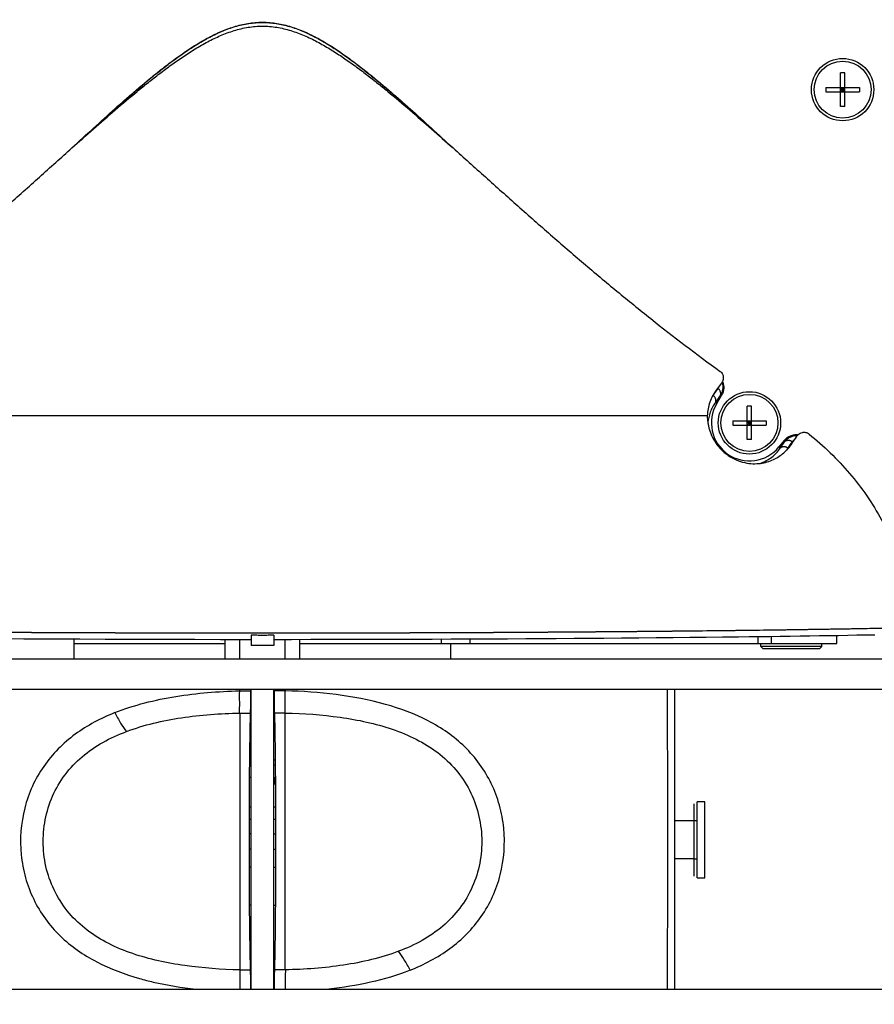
# Model space of a CAD drawing. Header units: millimetres. Extents: x 0 to 420, y 0 to 297.
# Tile 29 of 130: x 88 to 105, y 176 to 195. Entities that reach past the tile are written whole.
import ezdxf

# ---------------------------------------------------------------- set-up
doc = ezdxf.new("R2010")
doc.units = ezdxf.units.MM
doc.header["$LTSCALE"] = 23.1
doc.layers.get('0').update_dxf_attribs({"linetype": 'CONTINUOUS'})
for name, color, linetype in [('A_ACHSEN', 7, 'CONTINUOUS'), ('AUSFORMSCHRAEGEN', 7, 'CONTINUOUS'), ('AXES', 7, 'CONTINUOUS'), ('COURBES', 7, 'CONTINUOUS'), ('DIM_PILOTEES', 7, 'CONTINUOUS'), ('FASEN', 7, 'CONTINUOUS'), ('RUNDUNGEN', 7, 'CONTINUOUS')]:
    doc.layers.add(name, color=color, linetype=linetype)
doc.styles.get("Standard").update_dxf_attribs({"font": 'txt', "width": 0.8})
doc.dimstyles.new('DIMSTYLE_1', dxfattribs={"dimtxt": 3.5, "dimasz": 3, "dimexe": 2, "dimexo": 1.5, "dimgap": 3.5, "dimtad": 0, "dimtih": 1, "dimtoh": 1, "dimdec": 0, "dimlfac": 6.666667, "dimzin": 4, "dimdsep": 46, "dimtxsty": 'Standard', "dimblk": '_FILLED', "dimblk1": '_FILLED', "dimblk2": '_FILLED', "dimcen": 0.09, "dimadec": 0, "dimazin": 0, "dimtp": 0.8, "dimtm": 0.8, "dimtfac": 1, "dimtdec": 65535, "dimtofl": 0, "dimtmove": 0, "dimatfit": 3, "dimldrblk": '_FILLED', "dimfxl": 0, "dimtolj": 1, "dimtzin": 4, "dimarcsym": 0})

# ---------------------------------------------------------------- blocks, each defined once
blk = doc.blocks.new('_FILLED')
at = {"color": 0, "linetype": 'ByBlock'}
blk.add_solid([(0, 0), (-1, 0.1667), (-1, -0.1667)], dxfattribs=at)
blk = doc.blocks.new('*D1')
at = {"layer": 'DIM_PILOTEES', "color": 2, "linetype": 'Continuous'}
for p, q in [((94.081, 253.134), (166.963, 253.134)), ((164.963, 253.134), (164.963, 217.62)), ((164.963, 171.606), (164.963, 207.12)), ((124.482, 171.606), (166.963, 171.606))]:
    blk.add_line(p, q, dxfattribs=at)
at = {"layer": 'DIM_PILOTEES', "color": 2, "linetype": 'Continuous', "xscale": 3, "yscale": 3, "zscale": 3}
for p, rotation in [((164.963, 253.134), 90), ((164.963, 171.606), 270)]:
    blk.add_blockref('_FILLED', p, dxfattribs=dict(at, rotation=rotation))
blk = doc.blocks.new('*D2')
at = {"layer": 'DIM_PILOTEES', "color": 2, "linetype": 'Continuous'}
for p, q in [((94.086, 253.135), (147.958, 253.135)), ((145.958, 253.135), (145.958, 219.518)), ((145.958, 175.401), (145.958, 209.018)), ((110.112, 175.401), (147.958, 175.401))]:
    blk.add_line(p, q, dxfattribs=at)
at = {"layer": 'DIM_PILOTEES', "color": 2, "linetype": 'Continuous', "xscale": 3, "yscale": 3, "zscale": 3}
for p, rotation in [((145.958, 253.135), 90), ((145.958, 175.401), 270)]:
    blk.add_blockref('_FILLED', p, dxfattribs=dict(at, rotation=rotation))
blk = doc.blocks.new('*D3')
at = {"layer": 'DIM_PILOTEES', "color": 2, "linetype": 'Continuous'}
for p, q in [((127.763, 212.268), (127.763, 157.404)), ((57.089, 207.468), (57.089, 157.404)), ((57.089, 159.404), (84.726, 159.404)), ((127.763, 159.404), (100.126, 159.404))]:
    blk.add_line(p, q, dxfattribs=at)
at = {"layer": 'DIM_PILOTEES', "color": 2, "linetype": 'Continuous', "xscale": 3, "yscale": 3, "zscale": 3, "rotation": 180}
blk.add_blockref('_FILLED', (57.089, 159.404), dxfattribs=at)
at = {"layer": 'DIM_PILOTEES', "color": 2, "linetype": 'Continuous', "xscale": 3, "yscale": 3, "zscale": 3}
blk.add_blockref('_FILLED', (127.763, 159.404), dxfattribs=at)

msp = doc.modelspace()

# ---------------------------------------------------------------- linework, layer by layer
at = {"color": 7, "linetype": 'Continuous'}
for p, q in [((103.954, 194.061), (103.872, 194.061)), ((103.872, 193.401), (103.872, 194.061)), ((103.954, 193.401), (103.954, 194.061)), ((103.583, 193.772), (104.243, 193.772)), ((103.583, 193.772), (103.583, 193.689)), ((103.954, 193.689), (103.872, 193.772)), ((103.872, 193.689), (103.954, 193.772)), ((103.954, 193.731), (103.872, 193.731)), ((103.913, 193.772), (103.913, 193.689)), ((104.243, 193.772), (104.243, 193.689)), ((103.583, 193.689), (104.243, 193.689)), ((103.954, 193.401), (103.872, 193.401)), ((101.523, 187.942), (101.423, 187.808)), ((102.117, 187.491), (102.034, 187.491)), ((102.034, 186.831), (102.034, 187.491)), ((102.117, 186.831), (102.117, 187.491)), ((101.746, 187.202), (102.406, 187.202)), ((101.746, 187.202), (101.746, 187.119)), ((101.746, 187.119), (102.406, 187.119)), ((102.117, 187.119), (102.034, 187.202)), ((102.034, 187.119), (102.117, 187.202)), ((102.117, 187.161), (102.034, 187.161)), ((102.076, 187.202), (102.076, 187.119)), ((102.406, 187.202), (102.406, 187.119)), ((102.117, 186.831), (102.034, 186.831)), ((88.763, 182.511), (88.763, 182.901)), ((103.801, 182.811), (103.801, 182.973)), ((88.763, 182.811), (91.741, 182.811)), ((93.211, 182.811), (96.002, 182.811)), ((96.188, 182.511), (96.188, 182.811)), ((102.301, 182.751), (102.301, 182.811)), ((103.501, 182.751), (102.301, 182.751)), ((102.346, 182.706), (102.301, 182.751)), ((103.456, 182.706), (102.346, 182.706)), ((103.456, 182.706), (103.501, 182.751)), ((103.501, 182.751), (103.501, 182.811)), ((76.201, 182.511), (108.751, 182.511)), ((76.201, 181.911), (108.751, 181.911)), ((92.251, 176.001), (92.251, 181.911)), ((92.701, 176.001), (92.701, 181.911)), ((100.604, 176.001), (100.604, 181.911)), ((92.251, 181.086), (92.233, 181.086)), ((92.718, 181.086), (92.701, 181.086)), ((92.72, 180.981), (92.701, 180.981)), ((92.225, 180.516), (92.251, 180.516)), ((92.701, 180.516), (92.726, 180.516)), ((92.251, 180.411), (92.224, 180.411)), ((92.727, 180.411), (92.701, 180.411)), ((92.251, 180.171), (92.222, 180.171)), ((92.73, 180.171), (92.701, 180.171)), ((92.723, 180.036), (92.723, 180.171)), ((92.731, 180.036), (92.723, 180.036)), ((92.251, 179.586), (92.218, 179.586)), ((92.733, 179.586), (92.701, 179.586)), ((92.251, 179.346), (92.217, 179.346)), ((92.734, 179.346), (92.701, 179.346)), ((100.988, 179.316), (100.604, 179.316)), ((100.988, 178.566), (100.604, 178.566)), ((92.239, 176.451), (92.251, 176.451)), ((76.201, 176.001), (108.751, 176.001))]:
    msp.add_line(p, q, dxfattribs=at)
at = {"color": 9, "linetype": 'Continuous'}
for p, q in [((101.245, 187.299), (83.707, 187.299)), ((92.026, 181.878), (92.026, 181.911)), ((92.026, 181.878), (92.026, 181.889)), ((92.926, 181.442), (92.926, 181.911)), ((92.926, 181.911), (92.926, 181.878)), ((100.6, 181.911), (100.6, 176)), ((92.026, 181.442), (92.026, 181.186)), ((92.926, 176.635), (92.925, 181.442)), ((92.026, 181.186), (92.026, 176.379)), ((100.988, 178.566), (100.988, 179.316)), ((92.926, 176.379), (92.926, 176.635)), ((92.026, 176.379), (92.026, 176.001))]:
    msp.add_line(p, q, dxfattribs=at)
at = {"color": 3, "linetype": 'Continuous'}
msp.add_line((92.237, 176.526), (92.251, 176.526), dxfattribs=at)
at = {"color": 7, "linetype": 'Continuous'}
for centre in [(103.913, 193.731), (102.076, 187.161)]:
    msp.add_circle(centre, 0.615, dxfattribs=at)
for centre, radius, start, end in [((78.898, 202.528), 28.734, 326.7181, 327.0248), ((92.026, 181.236), 0.675, 70.4469, 70.8168), ((92.026, 181.236), 0.225, 0, 18.4629), ((92.926, 176.676), 0.225, 180, 200.0302), ((92.926, 176.676), 0.675, 250.4469, 250.8671)]:
    msp.add_arc(centre, radius, start, end, dxfattribs=at)
at = {"color": 9, "linetype": 'Continuous'}
for centre, radius, start, end in [((-386.279, 178.911), 486.746, 359.6573, 0.35311), ((23.96, 181.675), 68.066, 359.80415, 359.9256), ((160.992, 176.146), 68.066, 179.80415, 179.9256)]:
    msp.add_arc(centre, radius, start, end, dxfattribs=at)
at = {"color": 7, "linetype": 'Continuous'}
for points, knots in [([(88.719, 192.581), (88.86, 192.707), (89.143, 192.958), (89.571, 193.331), (89.932, 193.636), (90.226, 193.875), (90.449, 194.049), (90.676, 194.219), (90.909, 194.382), (91.147, 194.535), (91.394, 194.677), (91.649, 194.8), (91.871, 194.883), (92.053, 194.933), (92.193, 194.961), (92.334, 194.978), (92.475, 194.984), (92.617, 194.978), (92.758, 194.961), (92.897, 194.933), (93.08, 194.884), (93.302, 194.801), (93.557, 194.677), (93.803, 194.536), (94.042, 194.382), (94.274, 194.219), (94.502, 194.05), (94.725, 193.875), (95.019, 193.637), (95.38, 193.331), (95.808, 192.958), (96.09, 192.707), (96.232, 192.581)], [0, 0, 0, 0, 0.062506, 0.125012, 0.187517, 0.21877, 0.250023, 0.281275, 0.312527, 0.343777, 0.375025, 0.40627, 0.437508, 0.453132, 0.468755, 0.484378, 0.5, 0.515622, 0.531245, 0.546868, 0.562492, 0.59373, 0.624975, 0.656223, 0.687473, 0.718725, 0.749977, 0.78123, 0.812483, 0.874988, 0.937494, 1, 1, 1, 1]), ([(83.454, 188.177), (83.917, 188.513), (84.6, 189.034), (85.489, 189.755), (86.147, 190.306), (86.797, 190.867), (87.44, 191.435), (88.08, 192.008), (88.506, 192.39), (88.719, 192.581)], [0, 0, 0, 0, 0.249984, 0.374984, 0.499986, 0.624988, 0.749991, 0.874995, 1, 1, 1, 1]), ([(96.232, 192.581), (96.445, 192.391), (96.871, 192.008), (97.511, 191.436), (98.154, 190.868), (98.804, 190.307), (99.462, 189.755), (100.351, 189.034), (101.034, 188.513), (101.497, 188.177)], [0, 0, 0, 0, 0.125005, 0.250009, 0.375012, 0.500014, 0.625016, 0.750016, 1, 1, 1, 1]), ([(101.497, 188.177), (101.508, 188.17), (101.526, 188.153), (101.545, 188.125), (101.556, 188.096), (101.563, 188.061), (101.56, 188.02), (101.55, 187.99), (101.544, 187.976)], [0, 0, 0, 0, 0.168435, 0.322176, 0.458137, 0.580261, 0.798549, 1, 1, 1, 1]), ([(101.544, 187.976), (101.542, 187.973), (101.536, 187.961), (101.529, 187.95), (101.523, 187.942)], [0, 0, 0, 0, 0.251209, 1, 1, 1, 1]), ([(101.423, 187.808), (101.396, 187.772), (101.348, 187.696), (101.292, 187.572), (101.256, 187.439), (101.246, 187.346), (101.245, 187.299)], [0, 0, 0, 0, 0.245827, 0.492695, 0.743084, 1, 1, 1, 1]), ([(101.245, 187.299), (101.245, 187.258), (101.25, 187.195), (101.265, 187.109), (101.288, 187.015), (101.334, 186.893), (101.404, 186.773), (101.477, 186.679), (101.542, 186.611), (101.614, 186.548), (101.717, 186.476), (101.854, 186.409), (102.02, 186.365), (102.179, 186.352), (102.325, 186.365), (102.457, 186.399), (102.576, 186.449), (102.681, 186.512), (102.774, 186.586), (102.853, 186.668), (102.898, 186.729), (102.919, 186.76)], [0, 0, 0, 0, 0.052815, 0.081162, 0.111003, 0.175767, 0.248084, 0.286992, 0.327245, 0.3682, 0.409093, 0.488001, 0.561045, 0.628009, 0.68981, 0.747501, 0.80198, 0.853961, 0.904004, 0.95256, 1, 1, 1, 1]), ([(103.003, 186.888), (103.005, 186.892), (103.015, 186.906), (103.026, 186.919), (103.036, 186.928)], [0, 0, 0, 0, 0.251356, 1, 1, 1, 1]), ([(103.036, 186.928), (103.047, 186.939), (103.074, 186.958), (103.115, 186.973), (103.152, 186.977), (103.185, 186.975), (103.221, 186.963), (103.243, 186.949), (103.254, 186.94)], [0, 0, 0, 0, 0.19916, 0.413511, 0.533675, 0.668769, 0.824807, 1, 1, 1, 1]), ([(103.254, 186.94), (103.398, 186.823), (103.676, 186.577), (104.057, 186.171), (104.397, 185.729), (104.688, 185.254), (104.925, 184.75), (105.104, 184.222), (105.219, 183.677), (105.251, 183.307), (105.256, 183.122)], [0, 0, 0, 0, 0.125017, 0.25003, 0.375036, 0.500037, 0.625033, 0.750025, 0.875014, 1, 1, 1, 1]), ([(105.176, 183.12), (104.761, 183.111), (103.887, 183.095), (102.516, 183.074), (101.027, 183.056), (99.439, 183.042), (97.77, 183.03), (95.44, 183.018), (92.476, 183.013), (89.511, 183.018), (87.181, 183.03), (85.512, 183.042), (83.924, 183.056), (82.436, 183.074), (81.064, 183.095), (80.19, 183.111), (79.775, 183.12)], [0, 0, 0, 0, 0.048985, 0.103209, 0.162042, 0.2248, 0.290754, 0.359138, 0.5, 0.640862, 0.709246, 0.7752, 0.837958, 0.896791, 0.951015, 1, 1, 1, 1])]:
    msp.add_open_spline(points, degree=3, knots=knots, dxfattribs=at)
at = {"color": 9, "linetype": 'Continuous'}
for points, knots in [([(89.567, 181.45), (89.758, 181.526), (90.155, 181.652), (90.975, 181.819), (91.605, 181.869), (92.026, 181.878)], [0, 0, 0, 0, 0.246829, 0.496318, 1, 1, 1, 1]), ([(92.026, 181.587), (92.026, 181.609), (92.026, 181.706), (92.025, 181.803), (92.026, 181.878)], [0, 0, 0, 0, 0.226297, 1, 1, 1, 1]), ([(94.901, 181.612), (94.582, 181.702), (93.925, 181.825), (93.26, 181.871), (92.926, 181.878)], [0, 0, 0, 0, 0.497407, 1, 1, 1, 1]), ([(95.385, 176.372), (95.523, 176.427), (95.795, 176.552), (96.174, 176.789), (96.513, 177.08), (96.801, 177.425), (97.025, 177.819), (97.227, 178.396), (97.274, 179.022), (97.161, 179.627), (97, 180.055), (96.767, 180.443), (96.472, 180.782), (96.127, 181.065), (95.614, 181.374), (95.19, 181.531), (94.901, 181.612)], [0, 0, 0, 0, 0.062158, 0.123888, 0.185454, 0.247256, 0.309696, 0.372974, 0.500681, 0.564583, 0.627753, 0.690094, 0.751842, 0.813408, 0.875182, 1, 1, 1, 1]), ([(89.567, 181.45), (89.428, 181.394), (89.156, 181.269), (88.777, 181.032), (88.438, 180.741), (88.151, 180.396), (87.927, 180.002), (87.724, 179.425), (87.678, 178.799), (87.79, 178.194), (87.952, 177.766), (88.184, 177.378), (88.479, 177.039), (88.824, 176.756), (89.337, 176.448), (89.761, 176.29), (90.05, 176.209)], [0, 0, 0, 0, 0.062158, 0.123888, 0.185454, 0.247256, 0.309696, 0.372974, 0.500681, 0.564583, 0.627753, 0.690094, 0.751842, 0.813408, 0.875182, 1, 1, 1, 1]), ([(89.567, 181.45), (89.601, 181.379), (89.67, 181.251), (89.75, 181.13), (89.792, 181.077)], [0, 0, 0, 0, 0.540349, 1, 1, 1, 1]), ([(89.792, 181.077), (90.141, 181.209), (90.886, 181.378), (91.642, 181.434), (92.026, 181.442)], [0, 0, 0, 0, 0.492994, 1, 1, 1, 1]), ([(92.925, 181.442), (93.286, 181.435), (93.825, 181.396), (94.528, 181.272), (95.033, 181.134), (95.508, 180.939), (95.938, 180.676), (96.3, 180.337), (96.575, 179.927), (96.748, 179.465), (96.815, 178.975), (96.776, 178.481), (96.63, 178.009), (96.381, 177.584), (96.039, 177.226), (95.625, 176.943), (95.318, 176.804), (95.16, 176.744)], [0, 0, 0, 0, 0.134044, 0.200074, 0.264956, 0.328396, 0.390319, 0.45107, 0.511375, 0.571916, 0.63286, 0.693865, 0.754519, 0.814836, 0.875393, 0.93696, 1, 1, 1, 1]), ([(92.026, 176.379), (91.665, 176.386), (91.126, 176.425), (90.424, 176.549), (89.918, 176.687), (89.443, 176.882), (89.014, 177.145), (88.651, 177.484), (88.376, 177.894), (88.203, 178.356), (88.136, 178.846), (88.175, 179.34), (88.321, 179.812), (88.57, 180.237), (88.912, 180.595), (89.326, 180.878), (89.633, 181.017), (89.792, 181.077)], [0, 0, 0, 0, 0.134044, 0.200074, 0.264956, 0.328396, 0.390319, 0.45107, 0.511375, 0.571916, 0.63286, 0.693865, 0.754519, 0.814836, 0.875393, 0.93696, 1, 1, 1, 1]), ([(95.16, 176.744), (94.811, 176.612), (94.066, 176.443), (93.309, 176.387), (92.926, 176.379)], [0, 0, 0, 0, 0.492994, 1, 1, 1, 1]), ([(95.385, 176.372), (95.35, 176.442), (95.281, 176.57), (95.201, 176.691), (95.16, 176.744)], [0, 0, 0, 0, 0.540349, 1, 1, 1, 1]), ([(95.385, 176.372), (95.132, 176.27), (94.604, 176.116), (94.061, 176.029), (93.787, 175.999)], [0, 0, 0, 0, 0.496714, 1, 1, 1, 1]), ([(90.05, 176.209), (90.141, 176.183), (90.507, 176.09), (90.881, 176.03), (91.163, 175.999)], [0, 0, 0, 0, 0.248572, 1, 1, 1, 1]), ([(92.925, 176.234), (92.925, 176.217), (92.925, 176.139), (92.926, 176.061), (92.926, 176.001)], [0, 0, 0, 0, 0.229051, 1, 1, 1, 1])]:
    msp.add_open_spline(points, degree=3, knots=knots, dxfattribs=at)
at = {"layer": 'A_ACHSEN', "color": 7, "linetype": 'Continuous'}
for centre in [(103.913, 193.731), (102.076, 187.161)]:
    msp.add_circle(centre, 0.562, dxfattribs=at)
at = {"layer": 'AUSFORMSCHRAEGEN', "color": 9, "linetype": 'Continuous'}
for p, q in [((92.026, 181.878), (92.247, 181.878)), ((92.926, 181.878), (92.705, 181.878)), ((92.026, 181.442), (92.241, 181.442)), ((92.926, 181.442), (92.71, 181.442)), ((92.026, 176.379), (92.241, 176.379)), ((92.926, 176.379), (92.71, 176.379))]:
    msp.add_line(p, q, dxfattribs=at)
at = {"layer": 'AUSFORMSCHRAEGEN', "color": 7, "linetype": 'Continuous'}
for p, q in [((92.247, 181.878), (92.247, 181.911)), ((92.705, 181.911), (92.705, 181.878)), ((92.217, 178.76), (92.217, 179.061)), ((92.735, 179.061), (92.735, 178.76))]:
    msp.add_line(p, q, dxfattribs=at)
msp.add_arc((102.076, 187.161), 0.75, 149.174, 320.826, dxfattribs=at)
for points, knots in [([(92.241, 181.442), (92.242, 181.471), (92.245, 181.616), (92.246, 181.761), (92.247, 181.878)], [0, 0, 0, 0, 0.194239, 1, 1, 1, 1]), ([(92.705, 181.878), (92.705, 181.835), (92.706, 181.69), (92.708, 181.544), (92.71, 181.442)], [0, 0, 0, 0, 0.297171, 1, 1, 1, 1]), ([(92.217, 179.061), (92.217, 179.514), (92.221, 180.308), (92.232, 181.102), (92.241, 181.442)], [0, 0, 0, 0, 0.570844, 1, 1, 1, 1]), ([(92.71, 181.442), (92.72, 181.102), (92.73, 180.308), (92.734, 179.514), (92.735, 179.061)], [0, 0, 0, 0, 0.429159, 1, 1, 1, 1]), ([(92.241, 176.379), (92.232, 176.719), (92.221, 177.513), (92.217, 178.307), (92.217, 178.76)], [0, 0, 0, 0, 0.429159, 1, 1, 1, 1]), ([(92.735, 178.76), (92.734, 178.307), (92.73, 177.513), (92.72, 176.719), (92.71, 176.379)], [0, 0, 0, 0, 0.570844, 1, 1, 1, 1]), ([(92.246, 176.001), (92.246, 176.038), (92.245, 176.164), (92.243, 176.29), (92.241, 176.379)], [0, 0, 0, 0, 0.296348, 1, 1, 1, 1]), ([(92.71, 176.379), (92.71, 176.354), (92.707, 176.228), (92.706, 176.102), (92.705, 176.001)], [0, 0, 0, 0, 0.196867, 1, 1, 1, 1])]:
    msp.add_open_spline(points, degree=3, knots=knots, dxfattribs=at)
at = {"layer": 'AXES', "color": 7, "linetype": 'Continuous'}
for p, q in [((91.741, 182.511), (91.741, 182.894)), ((92.026, 182.511), (92.026, 182.894)), ((92.251, 182.977), (92.251, 182.773)), ((92.701, 182.977), (92.701, 182.773)), ((92.926, 182.511), (92.926, 182.894)), ((93.211, 182.511), (93.211, 182.894)), ((92.701, 182.773), (92.251, 182.773)), ((101.198, 179.691), (101.048, 179.691)), ((101.048, 178.191), (101.048, 179.691)), ((101.198, 178.191), (101.198, 179.691)), ((101.048, 179.316), (100.988, 179.316)), ((100.988, 178.566), (101.048, 178.566)), ((101.048, 178.191), (101.198, 178.191))]:
    msp.add_line(p, q, dxfattribs=at)
at = {"layer": 'AXES', "color": 3, "linetype": 'Continuous'}
for p, q in [((92.251, 178.401), (92.217, 178.401)), ((92.701, 178.401), (92.734, 178.401))]:
    msp.add_line(p, q, dxfattribs=at)
at = {"layer": 'AXES', "color": 9, "linetype": 'Continuous'}
for p, q in [((92.251, 177.651), (92.222, 177.651)), ((92.701, 177.651), (92.73, 177.651)), ((92.236, 176.601), (92.251, 176.601))]:
    msp.add_line(p, q, dxfattribs=at)
at = {"layer": 'AXES', "color": 7, "linetype": 'Continuous'}
msp.add_open_spline([(92.701, 182.977), (92.663, 182.975), (92.588, 182.973), (92.476, 182.972), (92.363, 182.973), (92.288, 182.975), (92.251, 182.977)], degree=3, knots=[0, 0, 0, 0, 0.249999, 0.5, 0.750001, 1, 1, 1, 1], dxfattribs=at)
at = {"layer": 'COURBES', "color": 40, "linetype": 'Continuous'}
msp.add_line((100.988, 178.228), (100.988, 179.653), dxfattribs=at)
at = {"layer": 'FASEN', "color": 7, "linetype": 'Continuous'}
for p, q in [((92.701, 181.873), (92.705, 181.873)), ((92.701, 181.348), (92.713, 181.348)), ((92.701, 181.311), (92.713, 181.311))]:
    msp.add_line(p, q, dxfattribs=at)
at = {"layer": 'RUNDUNGEN', "color": 9, "linetype": 'Continuous'}
for p, q in [((101.453, 187.84), (101.362, 187.715)), ((101.5, 187.698), (101.404, 187.562)), ((101.5, 187.698), (101.526, 187.703)), ((101.432, 187.545), (101.404, 187.562)), ((102.766, 186.82), (102.769, 186.788)), ((102.657, 186.687), (102.684, 186.665)), ((96.002, 182.811), (96.002, 182.901)), ((96.571, 182.811), (96.571, 182.903)), ((102.247, 182.811), (102.247, 182.95)), ((102.508, 182.811), (102.508, 182.954))]:
    msp.add_line(p, q, dxfattribs=at)
at = {"layer": 'RUNDUNGEN', "color": 7, "linetype": 'Continuous'}
for p, q in [((101.432, 187.545), (101.526, 187.703)), ((102.766, 186.82), (102.657, 186.687)), ((87.406, 182.908), (87.77, 182.906)), ((87.77, 182.906), (88.137, 182.904)), ((88.137, 182.904), (88.507, 182.903)), ((88.507, 182.903), (88.878, 182.901)), ((88.878, 182.901), (89.377, 182.899)), ((89.377, 182.899), (89.752, 182.898)), ((89.752, 182.898), (90.129, 182.897)), ((90.129, 182.897), (90.634, 182.896)), ((90.634, 182.896), (91.141, 182.895)), ((91.141, 182.895), (91.649, 182.894)), ((91.649, 182.894), (92.251, 182.894)), ((92.701, 182.894), (93.048, 182.894)), ((93.048, 182.894), (93.43, 182.895)), ((93.43, 182.895), (93.81, 182.895)), ((94.317, 182.896), (94.57, 182.896)), ((94.57, 182.896), (94.948, 182.897)), ((94.948, 182.897), (95.199, 182.898)), ((95.199, 182.898), (95.575, 182.899)), ((95.575, 182.899), (95.824, 182.9)), ((95.824, 182.9), (96.197, 182.902)), ((96.197, 182.902), (96.568, 182.903)), ((96.568, 182.903), (96.937, 182.905)), ((96.937, 182.905), (97.303, 182.907)), ((97.303, 182.907), (97.666, 182.909)), ((97.666, 182.909), (97.907, 182.91)), ((97.907, 182.91), (98.266, 182.912)), ((98.266, 182.912), (98.622, 182.915)), ((98.622, 182.915), (98.857, 182.917)), ((98.857, 182.917), (99.207, 182.919)), ((99.207, 182.919), (99.554, 182.922)), ((99.554, 182.922), (99.897, 182.925)), ((99.897, 182.925), (100.235, 182.928)), ((100.235, 182.928), (100.57, 182.931)), ((100.57, 182.931), (100.9, 182.935)), ((100.9, 182.935), (101.226, 182.938)), ((101.226, 182.938), (101.547, 182.942)), ((101.547, 182.942), (101.863, 182.945)), ((101.863, 182.945), (102.071, 182.948)), ((102.071, 182.948), (102.276, 182.951)), ((102.276, 182.951), (102.479, 182.953)), ((102.479, 182.953), (102.68, 182.956)), ((102.68, 182.956), (102.879, 182.959)), ((102.879, 182.959), (103.075, 182.962)), ((103.075, 182.962), (103.268, 182.964)), ((103.268, 182.964), (103.459, 182.967)), ((103.459, 182.967), (103.647, 182.97)), ((103.647, 182.97), (103.833, 182.973)), ((103.833, 182.973), (104.015, 182.977)), ((104.015, 182.977), (104.195, 182.98)), ((104.195, 182.98), (104.373, 182.983)), ((104.373, 182.983), (104.547, 182.986)), ((88.763, 182.811), (91.741, 182.811)), ((93.211, 182.811), (103.801, 182.811)), ((92.251, 179.061), (92.217, 179.061)), ((92.701, 179.061), (92.735, 179.061)), ((92.251, 178.761), (92.217, 178.761)), ((92.701, 178.761), (92.735, 178.761))]:
    msp.add_line(p, q, dxfattribs=at)
msp.add_lwpolyline([(93.81, 182.895), (93.937, 182.895), (94.317, 182.896)], dxfattribs=at)
at = {"layer": 'RUNDUNGEN', "color": 9, "linetype": 'Continuous'}
for centre, radius, start, end in [((73.606, 206.918), 35.435, 325.1426, 325.3846), ((76.354, 204.628), 32.002, 325.8535, 326.1247), ((102.097, 187.168), 0.897, 322.8262, 325.8547)]:
    msp.add_arc(centre, radius, start, end, dxfattribs=at)
at = {"layer": 'RUNDUNGEN', "color": 7, "linetype": 'Continuous'}
for points, knots in [([(88.719, 192.581), (88.86, 192.711), (89.141, 192.97), (89.495, 193.291), (89.781, 193.544), (89.998, 193.732), (90.217, 193.916), (90.439, 194.097), (90.666, 194.273), (90.898, 194.441), (91.137, 194.6), (91.384, 194.746), (91.641, 194.873), (91.865, 194.958), (92.049, 195.009), (92.19, 195.037), (92.332, 195.055), (92.475, 195.061), (92.619, 195.055), (92.761, 195.037), (92.902, 195.009), (93.086, 194.958), (93.31, 194.873), (93.567, 194.746), (93.814, 194.6), (94.053, 194.441), (94.285, 194.273), (94.511, 194.097), (94.734, 193.917), (94.953, 193.732), (95.17, 193.544), (95.456, 193.291), (95.81, 192.97), (96.091, 192.711), (96.232, 192.581)], [0, 0, 0, 0, 0.062506, 0.125012, 0.156265, 0.187518, 0.218771, 0.250024, 0.281276, 0.312528, 0.343778, 0.375026, 0.40627, 0.437508, 0.453132, 0.468755, 0.484378, 0.5, 0.515622, 0.531245, 0.546869, 0.562492, 0.59373, 0.624974, 0.656222, 0.687472, 0.718724, 0.749976, 0.781229, 0.812482, 0.843735, 0.874988, 0.937494, 1, 1, 1, 1]), ([(101.544, 187.976), (101.553, 187.954), (101.567, 187.909), (101.571, 187.837), (101.558, 187.767), (101.538, 187.724), (101.526, 187.703)], [0, 0, 0, 0, 0.249999, 0.499998, 0.749998, 1, 1, 1, 1]), ([(102.766, 186.82), (102.782, 186.84), (102.819, 186.875), (102.885, 186.912), (102.96, 186.931), (103.011, 186.931), (103.036, 186.928)], [0, 0, 0, 0, 0.250002, 0.500003, 0.750001, 1, 1, 1, 1])]:
    msp.add_open_spline(points, degree=3, knots=knots, dxfattribs=at)
at = {"layer": 'RUNDUNGEN', "color": 9, "linetype": 'Continuous'}
for points, knots in [([(88.899, 192.741), (89.032, 192.863), (89.298, 193.108), (89.702, 193.471), (90.044, 193.768), (90.323, 193.999), (90.535, 194.168), (90.752, 194.332), (90.974, 194.489), (91.202, 194.636), (91.438, 194.771), (91.683, 194.888), (91.896, 194.965), (92.071, 195.011), (92.205, 195.037), (92.34, 195.052), (92.476, 195.058), (92.611, 195.052), (92.746, 195.037), (92.88, 195.011), (93.055, 194.965), (93.268, 194.888), (93.513, 194.771), (93.749, 194.636), (93.977, 194.489), (94.199, 194.332), (94.416, 194.168), (94.628, 193.999), (94.907, 193.768), (95.249, 193.471), (95.653, 193.108), (95.92, 192.863), (96.053, 192.741)], [0, 0, 0, 0, 0.062506, 0.125012, 0.187517, 0.218769, 0.250022, 0.281274, 0.312525, 0.343775, 0.375023, 0.406267, 0.437505, 0.45313, 0.468753, 0.484377, 0.5, 0.515623, 0.531247, 0.54687, 0.562495, 0.593733, 0.624977, 0.656225, 0.687475, 0.718726, 0.749978, 0.781231, 0.812483, 0.874988, 0.937494, 1, 1, 1, 1]), ([(101.536, 187.962), (101.541, 187.95), (101.547, 187.926), (101.552, 187.89), (101.552, 187.854), (101.547, 187.809), (101.532, 187.755), (101.512, 187.716), (101.5, 187.698)], [0, 0, 0, 0, 0.136963, 0.268962, 0.396788, 0.521272, 0.762964, 1, 1, 1, 1]), ([(101.404, 187.562), (101.407, 187.567), (101.411, 187.579), (101.414, 187.597), (101.414, 187.617), (101.409, 187.637), (101.401, 187.656), (101.385, 187.681), (101.368, 187.696), (101.356, 187.704)], [0, 0, 0, 0, 0.112665, 0.227924, 0.34701, 0.470544, 0.598504, 0.73029, 1, 1, 1, 1]), ([(101.473, 187.875), (101.471, 187.872), (101.466, 187.86), (101.459, 187.848), (101.453, 187.84)], [0, 0, 0, 0, 0.251376, 1, 1, 1, 1]), ([(101.5, 187.698), (101.503, 187.703), (101.507, 187.715), (101.511, 187.734), (101.51, 187.753), (101.505, 187.773), (101.497, 187.792), (101.481, 187.817), (101.465, 187.832), (101.453, 187.84)], [0, 0, 0, 0, 0.112735, 0.228041, 0.347141, 0.470656, 0.598574, 0.730312, 1, 1, 1, 1]), ([(101.404, 187.562), (101.383, 187.533), (101.345, 187.472), (101.301, 187.374), (101.27, 187.269), (101.259, 187.197), (101.256, 187.16)], [0, 0, 0, 0, 0.245274, 0.492241, 0.743007, 1, 1, 1, 1]), ([(102.769, 186.788), (102.783, 186.807), (102.815, 186.842), (102.865, 186.877), (102.909, 186.897), (102.945, 186.908), (102.983, 186.915), (103.01, 186.916), (103.024, 186.916)], [0, 0, 0, 0, 0.238828, 0.479995, 0.603767, 0.730889, 0.862545, 1, 1, 1, 1]), ([(102.769, 186.788), (102.773, 186.793), (102.783, 186.802), (102.8, 186.812), (102.82, 186.818), (102.841, 186.82), (102.863, 186.818), (102.892, 186.811), (102.912, 186.8), (102.925, 186.791)], [0, 0, 0, 0, 0.113486, 0.229457, 0.349073, 0.472889, 0.600825, 0.732237, 1, 1, 1, 1]), ([(102.925, 186.791), (102.931, 186.8), (102.945, 186.818), (102.963, 186.834), (102.972, 186.841)], [0, 0, 0, 0, 0.499527, 1, 1, 1, 1]), ([(102.28, 186.363), (102.325, 186.377), (102.408, 186.413), (102.518, 186.484), (102.61, 186.568), (102.661, 186.632), (102.684, 186.665)], [0, 0, 0, 0, 0.271193, 0.525421, 0.767224, 1, 1, 1, 1]), ([(102.684, 186.665), (102.688, 186.67), (102.698, 186.679), (102.715, 186.688), (102.735, 186.694), (102.756, 186.696), (102.778, 186.694), (102.807, 186.686), (102.828, 186.675), (102.84, 186.665)], [0, 0, 0, 0, 0.112304, 0.22736, 0.346462, 0.470211, 0.598492, 0.730561, 1, 1, 1, 1]), ([(105.142, 183.119), (104.73, 183.11), (103.862, 183.094), (102.498, 183.073), (101.015, 183.056), (99.432, 183.041), (97.766, 183.029), (95.438, 183.018), (92.476, 183.012), (89.513, 183.018), (87.185, 183.029), (85.52, 183.041), (83.936, 183.056), (82.453, 183.073), (81.089, 183.094), (80.221, 183.11), (79.81, 183.119)], [0, 0, 0, 0, 0.048737, 0.102806, 0.161568, 0.224328, 0.290345, 0.358839, 0.5, 0.641161, 0.709655, 0.775672, 0.838432, 0.897194, 0.951263, 1, 1, 1, 1])]:
    msp.add_open_spline(points, degree=3, knots=knots, dxfattribs=at)

# ---------------------------------------------------------------- dimensions: what is measured, and where the dimension line sits
at = {"layer": 'DIM_PILOTEES', "color": 2, "linetype": 'Continuous'}
for base, p1, p2, picture, middle in [((164.963, 253.134), (122.982, 171.606), (92.581, 253.134), '*D1', (160.763, 210.62)), ((145.958, 253.135), (108.612, 175.401), (92.586, 253.135), '*D2', (141.758, 212.518))]:
    dim = msp.add_linear_dim(base=base, p1=p1, p2=p2, angle=90, dimstyle='DIMSTYLE_1', dxfattribs=at)
    dim.commit()
    dim.dimension.update_dxf_attribs({"geometry": picture, "text_midpoint": middle, "dimtype": 160})
dim = msp.add_linear_dim(base=(127.763, 159.404), p1=(57.089, 208.968), p2=(127.763, 213.768), dimstyle='DIMSTYLE_1', dxfattribs=at)
dim.commit()
dim.dimension.update_dxf_attribs({"geometry": '*D3', "text_midpoint": (88.226, 157.654), "dimtype": 160})

doc.saveas('drawing.dxf')
